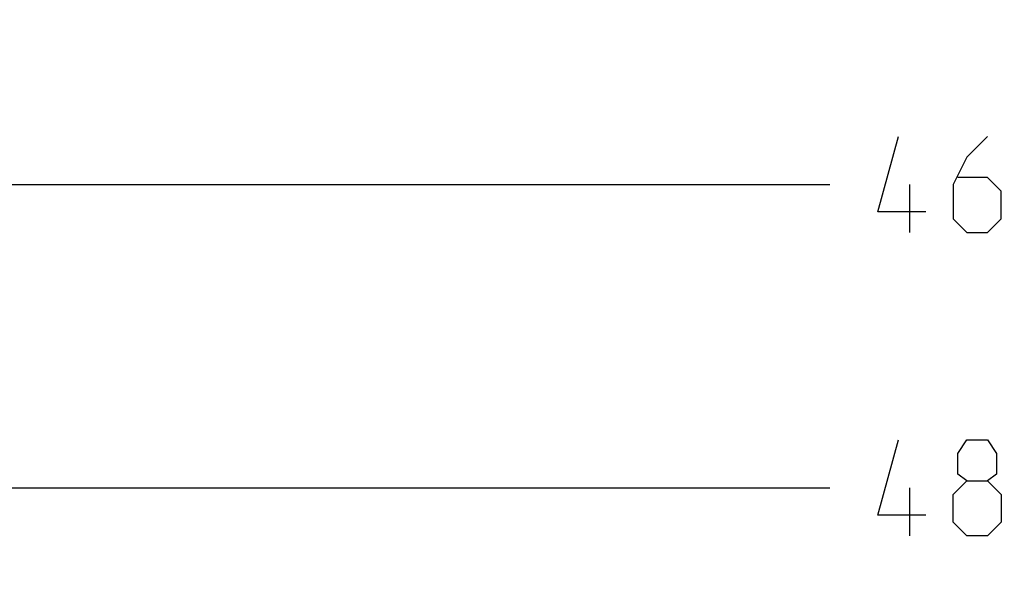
# Model space of a CAD drawing. Header units: inches. Extents: x 0 to 17, y 0 to 11.
# Tile 13 of 29: x 6.7 to 8, y 7.3 to 8. Entities that reach past the tile are written whole.
import ezdxf

# ---------------------------------------------------------------- set-up
doc = ezdxf.new("R2010")
doc.units = ezdxf.units.IN
doc.header["$LTSCALE"] = 0.935
doc.header["$MEASUREMENT"] = 0
doc.layers.get('0').update_dxf_attribs({"linetype": 'CONTINUOUS'})
doc.styles.add('TEXTSTYLE_2', font='txt', dxfattribs={"width": 0.8})
doc.dimstyles.new('DIMSTYLE_1', dxfattribs={"dimtxt": 0.125, "dimasz": 0.1875, "dimexe": 0.125, "dimexo": 0.0625, "dimgap": 0.0625, "dimtad": 0, "dimtih": 1, "dimtoh": 1, "dimdec": 0, "dimlfac": 2, "dimzin": 4, "dimdsep": 46, "dimtxsty": 'TEXTSTYLE_2', "dimblk": '_FILLED', "dimblk1": '_FILLED', "dimblk2": '_FILLED', "dimcen": 0.09, "dimazin": 1, "dimtfac": 1, "dimtofl": 0, "dimtmove": 0, "dimatfit": 3, "dimldrblk": '_FILLED', "dimfxl": 1, "dimtolj": 1, "dimtzin": 4, "dimarcsym": 0})

# ---------------------------------------------------------------- blocks, each defined once
blk = doc.blocks.new('_FILLED')
at = {"color": 0, "linetype": 'ByBlock'}
blk.add_solid([(0, 0), (-1, 0.1667), (-1, -0.1667)], dxfattribs=at)
blk = doc.blocks.new('*D1')
at = {"color": 2, "linetype": 'Continuous', "transparency": 16777216}
for p, q in [((3.2545, 8.1066), (3.2544, 7.2854)), ((12.7457, 8.1063), (12.7456, 7.2842)), ((3.2544, 7.4104), (7.7902, 7.4098)), ((12.7456, 7.4092), (8.2098, 7.4098))]:
    blk.add_line(p, q, dxfattribs=at)
at = {"color": 2, "linetype": 'Continuous', "transparency": 16777216, "xscale": 0.1875, "yscale": 0.1875, "zscale": 0.1875}
for p, rotation in [((3.2544, 7.4104), 179.9931780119), ((12.7456, 7.4092), 359.9931780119)]:
    blk.add_blockref('_FILLED', p, dxfattribs=dict(at, rotation=rotation))
at = {"color": 2, "linetype": 'Continuous', "transparency": 16777216, "insert": (8, 7.4723), "char_height": 0.125, "width": 0.441964, "attachment_point": 2, "line_spacing_factor": 0.9, "style": 'TEXTSTYLE_2'}
blk.add_mtext('{\\ftxt;\\W0.0001;\\H0.0001;\\~}{\\ftxt;\\W2.3571428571;\\H0.125; }{\\ftxt;\\W0.0001;\\H0.0001;\\~}', dxfattribs=at)
blk = doc.blocks.new('*D3')
at = {"color": 2, "linetype": 'Continuous', "transparency": 16777216}
for p, q in [((3.4119, 8.0889), (3.4119, 7.6795)), ((12.5882, 8.0886), (12.5882, 7.6795)), ((3.4119, 7.8045), (7.7903, 7.8045)), ((12.5882, 7.8045), (8.2099, 7.8045))]:
    blk.add_line(p, q, dxfattribs=at)
at = {"color": 2, "linetype": 'Continuous', "transparency": 16777216, "xscale": 0.1875, "yscale": 0.1875, "zscale": 0.1875, "rotation": 180}
blk.add_blockref('_FILLED', (3.4119, 7.8045), dxfattribs=at)
at = {"color": 2, "linetype": 'Continuous', "transparency": 16777216, "xscale": 0.1875, "yscale": 0.1875, "zscale": 0.1875}
blk.add_blockref('_FILLED', (12.5882, 7.8045), dxfattribs=at)
at = {"color": 2, "linetype": 'Continuous', "transparency": 16777216, "insert": (8.0001, 7.867), "char_height": 0.125, "width": 0.441964, "attachment_point": 2, "line_spacing_factor": 0.9, "style": 'TEXTSTYLE_2'}
blk.add_mtext('{\\ftxt;\\W0.0001;\\H0.0001;\\~}{\\ftxt;\\W2.3571428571;\\H0.125; }{\\ftxt;\\W0.0001;\\H0.0001;\\~}', dxfattribs=at)

msp = doc.modelspace()

# ---------------------------------------------------------------- linework, layer by layer
at = {"color": 2, "linetype": 'Continuous'}
for p, q in [((7.8944, 7.742), (7.8944, 7.8045)), ((7.8944, 7.3473), (7.8944, 7.4098))]:
    msp.add_line(p, q, dxfattribs=at)
for points in [[(7.9153, 7.7688), (7.8528, 7.7688), (7.8796, 7.867)], [(7.9956, 7.867), (7.9688, 7.8402), (7.951, 7.8045), (7.951, 7.7598), (7.9688, 7.742), (7.9956, 7.742), (8.0135, 7.7598), (8.0135, 7.7956), (7.9956, 7.8134), (7.9569, 7.8134)], [(7.9152, 7.3741), (7.8527, 7.3741), (7.8795, 7.4723)], [(7.9688, 7.4187), (7.9569, 7.4277), (7.9569, 7.4544), (7.9688, 7.4723), (7.9955, 7.4723), (8.0074, 7.4544), (8.0074, 7.4277), (7.9955, 7.4187), (8.0134, 7.4009), (8.0134, 7.3652), (7.9955, 7.3473), (7.9688, 7.3473), (7.9509, 7.3652)], [(7.9509, 7.3652), (7.9509, 7.4009), (7.9688, 7.4187), (7.9955, 7.4187)]]:
    msp.add_lwpolyline(points, dxfattribs=at)

# ---------------------------------------------------------------- dimensions: what is measured, and where the dimension line sits
dim = msp.add_linear_dim(base=(12.7456, 7.4092), p1=(3.2545, 8.1691), p2=(12.7457, 8.1688), angle=359.9932, text='{\\ftxt;\\W0.0001;\\H0.0001;\\~}{\\ftxt;\\W2.3571428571;\\H0.125; }{\\ftxt;\\W0.0001;\\H0.0001;\\~}', dimstyle='DIMSTYLE_1', dxfattribs=at)
dim.commit()
dim.dimension.update_dxf_attribs({"geometry": '*D1', "text_midpoint": (7.9821, 7.4098), "dimtype": 160})
dim = msp.add_linear_dim(base=(12.5882, 7.8045), p1=(3.4119, 8.1514), p2=(12.5882, 8.1511), text='{\\ftxt;\\W0.0001;\\H0.0001;\\~}{\\ftxt;\\W2.3571428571;\\H0.125; }{\\ftxt;\\W0.0001;\\H0.0001;\\~}', dimstyle='DIMSTYLE_1', dxfattribs=at)
dim.commit()
dim.dimension.update_dxf_attribs({"geometry": '*D3', "text_midpoint": (7.9822, 7.8045), "dimtype": 160})

doc.saveas('drawing.dxf')
